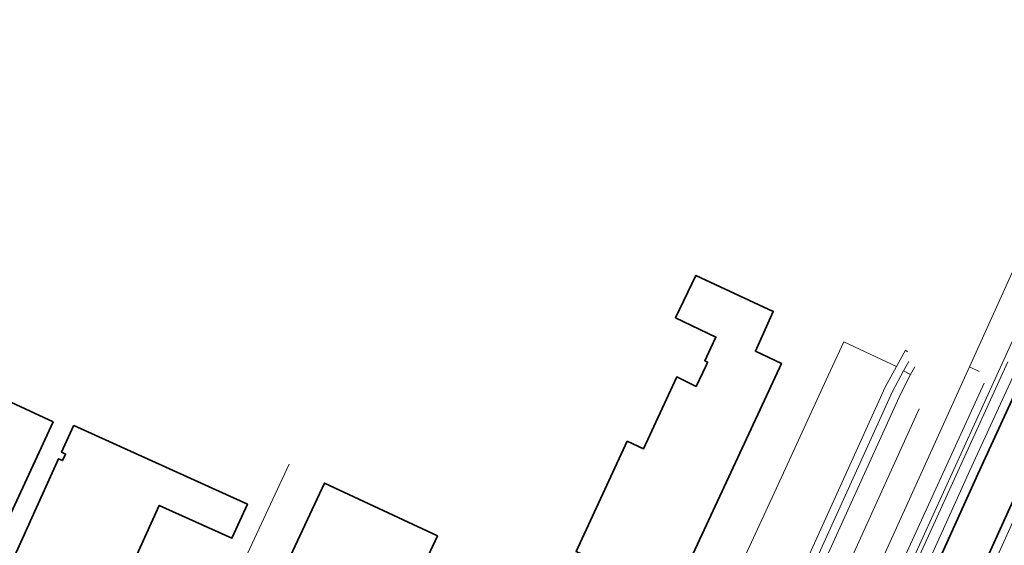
# Model space of a CAD drawing. Extents: x 151587 to 155483, y 462503 to 464608.
# Tile 91 of 236: x 152362 to 152588, y 464256 to 464376. Entities that reach past the tile are written whole.
import ezdxf

# ---------------------------------------------------------------- set-up
doc = ezdxf.new("R2010")
doc.units = 0
doc.header["$LTSCALE"] = 0.5
for name, color, linetype, lineweight in [('B-RO-GK-BESCHOEIING-G', 251, 'GK-BESCHOEIING', 35), ('B-RO-IE-TERREINAFSCHEIDING_KUNSTMATIG_HEKWERK-G', 251, 'IE-TERREINAFSCHEIDING-KUNSTMATIG', 18), ('B-RO-OG-BEBOUWING-GV', 6, 'CONTINUOUS', 35), ('B-RO-OG-TERREIN_CULTUURSCHEIDING-GV', 251, 'CONTINUOUS', 18), ('B-RO-OG-WATER-GV', 251, 'CONTINUOUS', 18), ('B-RO-OG-WATER_SLOOT-GV', 251, 'CONTINUOUS', 18), ('B-RO-VH-VERHARDING_ASFALT-GV', 251, 'CONTINUOUS', 18), ('B-RO-VH-VERHARDING_TEGEL-GV', 251, 'CONTINUOUS', 18)]:
    doc.layers.add(name, color=color, linetype=linetype, lineweight=lineweight)
doc.linetypes.add('GK-BESCHOEIING', pattern='A,30,-5,[1,NLCS.SHX,S=1,R=0,X=0,Y=0],-5', length=40)
doc.linetypes.add('IE-TERREINAFSCHEIDING-KUNSTMATIG', pattern='A,4,[82,NLCS.SHX,S=0.75,R=90,X=0,Y=0],4,-2', length=10)

msp = doc.modelspace()

# ---------------------------------------------------------------- linework, layer by layer
at = {"layer": 'B-RO-GK-BESCHOEIING-G', "flags": 128}
msp.add_lwpolyline([(152604.637, 464297.611), (152602.128, 464292.693), (152589.736, 464266.045), (152570.903, 464224.414), (152563.007, 464206.656), (152536.534, 464149.143), (152534.211, 464144.021), (152532.532, 464143.299), (152530.8, 464143.022), (152524.202, 464145.866), (152526.102, 464150.27), (152531.376, 464160.815), (152539.804, 464179.437), (152546.023, 464193.024), (152556.72, 464216.682), (152564.941, 464235.066), (152581.694, 464272.097), (152592.15, 464294.867), (152589.979, 464299.675)], dxfattribs=at)
at = {"layer": 'B-RO-IE-TERREINAFSCHEIDING_KUNSTMATIG_HEKWERK-G', "flags": 128}
msp.add_lwpolyline([(152390.99, 464205.191), (152391.546, 464204.934), (152423.923, 464274.387)], dxfattribs=at)
at = {"layer": 'B-RO-OG-BEBOUWING-GV', "flags": 128}
for points in [[(152304.158, 464262.341), (152305.527, 464265.181), (152320.148, 464258.395), (152318.798, 464255.545), (152330.42, 464250.15), (152326.19, 464241.03), (152344.328, 464232.61), (152348.563, 464241.729), (152349.889, 464241.113), (152369.817, 464284.045), (152292.937, 464319.731), (152276.168, 464283.603), (152273.01, 464276.8)], [(152511.63, 464243.964), (152511.81, 464243.879), (152532.763, 464289.041), (152536.663, 464297.448), (152530.723, 464300.269), (152534.805, 464309.371), (152517.078, 464317.626), (152512.414, 464307.937), (152521.657, 464303.488), (152520.504, 464301.046), (152519.108, 464298.09), (152519.77, 464297.777), (152519.413, 464297.021), (152517.113, 464292.152), (152512.695, 464294.357), (152505.066, 464277.88), (152501.36, 464279.633), (152489.623, 464254.377)], [(152348.01, 464224.75), (152371.19, 464214.305), (152394.128, 464264.94), (152410.797, 464257.389), (152414.329, 464265.186), (152374.532, 464283.213), (152374.501, 464283.144), (152371.772, 464277.097), (152372.665, 464276.694), (152371.994, 464275.209), (152371.056, 464275.633)], [(152457.861, 464257.963), (152431.997, 464270.053), (152408.485, 464219.758), (152434.348, 464207.667)]]:
    msp.add_lwpolyline(points, close=True, dxfattribs=at)
at = {"layer": 'B-RO-OG-TERREIN_CULTUURSCHEIDING-GV', "flags": 128}
msp.add_lwpolyline([(152544.249, 464256.31), (152560.418, 464291.994), (152563.016, 464296.743), (152550.943, 464302.386), (152547.41, 464294.679), (152535.497, 464268.693), (152522.744, 464241.136), (152518.089, 464230.737), (152519.875, 464229.906), (152530.17, 464225.238)], close=True, dxfattribs=at)
for points in [[(152588.02, 464299.153), (152564.356, 464247.186), (152557.964, 464233.148), (152559.298, 464232.531), (152555.667, 464224.466), (152554.285, 464225.095), (152518.087, 464145.458), (152516.804, 464142.743)], [(152603.968, 464283.479), (152540.943, 464144.259), (152539.701, 464141.765), (152537.684, 464139.4), (152534.713, 464137.595), (152532.35, 464136.918), (152530.835, 464136.704), (152529.03, 464136.823), (152527.369, 464137.076), (152525.669, 464137.691), (152518.355, 464141.011), (152517.914, 464141.358), (152517.607, 464141.914), (152517.642, 464142.136), (152517.724, 464142.349), (152518.994, 464145.037), (152554.781, 464223.77), (152556.167, 464223.14), (152560.616, 464233.023), (152559.286, 464233.638), (152588.53, 464297.86)], [(152588.53, 464297.86), (152559.286, 464233.638), (152560.616, 464233.023), (152556.167, 464223.14), (152554.781, 464223.77), (152518.994, 464145.037), (152517.724, 464142.349), (152517.642, 464142.136), (152517.607, 464141.914), (152517.914, 464141.358), (152518.355, 464141.011), (152525.669, 464137.691), (152527.369, 464137.076), (152529.03, 464136.823), (152530.835, 464136.704), (152532.35, 464136.918), (152534.713, 464137.595), (152537.684, 464139.4), (152539.701, 464141.765), (152540.943, 464144.259), (152603.968, 464283.479)], [(152567.236, 464296.683), (152566.272, 464294.916), (152564.04, 464290.591), (152547.759, 464254.717), (152541.44, 464240.792), (152543.809, 464239.749), (152552.594, 464252.523), (152568.207, 464287.067)], [(152582.005, 464295.644), (152579.767, 464296.716), (152558.501, 464249.843), (152554.224, 464240.417), (152554.643, 464234.702), (152556.174, 464234.009)], [(152591.552, 464265.206), (152572.728, 464223.596), (152564.829, 464205.832), (152538.353, 464148.312), (152535.713, 464142.49), (152533.094, 464141.363), (152530.542, 464140.955), (152521.573, 464144.821), (152524.288, 464151.114), (152529.57, 464161.675), (152537.984, 464180.266), (152544.203, 464193.852), (152554.896, 464217.502), (152563.117, 464235.886), (152579.874, 464272.926), (152589.952, 464294.874)], [(152556.174, 464234.009), (152562.561, 464248.001), (152583.087, 464292.963)]]:
    msp.add_lwpolyline(points, dxfattribs=at)
at = {"layer": 'B-RO-OG-WATER-GV', "flags": 128}
msp.add_lwpolyline([(152604.637, 464297.611), (152589.979, 464299.675), (152592.15, 464294.867), (152581.694, 464272.097), (152564.941, 464235.066), (152556.72, 464216.682), (152546.023, 464193.024), (152539.804, 464179.437), (152531.376, 464160.815), (152526.102, 464150.27), (152524.202, 464145.866), (152530.8, 464143.022), (152532.532, 464143.299), (152534.211, 464144.021), (152536.534, 464149.143), (152563.007, 464206.656), (152570.903, 464224.414), (152589.736, 464266.045), (152602.128, 464292.693)], close=True, dxfattribs=at)
at = {"layer": 'B-RO-OG-WATER_SLOOT-GV', "flags": 128}
for points in [[(152589.952, 464294.874), (152579.874, 464272.926), (152563.117, 464235.886), (152554.896, 464217.502), (152544.203, 464193.852), (152537.984, 464180.266), (152529.57, 464161.675), (152524.288, 464151.114), (152521.573, 464144.821), (152530.542, 464140.955), (152533.094, 464141.363), (152535.713, 464142.49), (152538.353, 464148.312), (152564.829, 464205.832), (152572.728, 464223.596), (152591.552, 464265.206)], [(152589.736, 464266.045), (152570.903, 464224.414), (152563.007, 464206.656), (152536.534, 464149.143), (152534.211, 464144.021), (152532.532, 464143.299), (152530.8, 464143.022), (152524.202, 464145.866), (152526.102, 464150.27), (152531.376, 464160.815), (152539.804, 464179.437), (152546.023, 464193.024), (152556.72, 464216.682), (152564.941, 464235.066), (152581.694, 464272.097), (152592.15, 464294.867)]]:
    msp.add_lwpolyline(points, dxfattribs=at)
at = {"layer": 'B-RO-VH-VERHARDING_ASFALT-GV', "flags": 128}
msp.add_lwpolyline([(152568.207, 464287.067), (152552.594, 464252.523), (152535.921, 464215.695), (152508.85, 464156.118), (152514.824, 464153.689), (152537.656, 464203.981), (152554.224, 464240.417), (152558.501, 464249.843), (152579.767, 464296.716), (152580.497, 464298.342), (152615.718, 464376.221)], dxfattribs=at)
at = {"layer": 'B-RO-VH-VERHARDING_TEGEL-GV', "flags": 128}
for points in [[(152583.087, 464292.963), (152562.561, 464248.001), (152556.174, 464234.009), (152548.027, 464215.89), (152516.444, 464146.169), (152518.087, 464145.458), (152554.285, 464225.095), (152557.964, 464233.148), (152564.356, 464247.186), (152588.02, 464299.153), (152596.526, 464317.832), (152613.945, 464356.084)], [(152565.564, 464300.082), (152565.067, 464300.49), (152563.016, 464296.743), (152560.418, 464291.994), (152544.249, 464256.31), (152530.17, 464225.238), (152498.017, 464154.278), (152499.793, 464153.453)], [(152499.793, 464153.453), (152546.04, 464255.497), (152562.141, 464291.025), (152564.677, 464295.774), (152565.842, 464297.899)]]:
    msp.add_lwpolyline(points, dxfattribs=at)
msp.add_lwpolyline([(152546.04, 464255.497), (152499.793, 464153.453), (152499.675, 464153.193), (152501.344, 464152.447), (152533.132, 464222.466), (152541.44, 464240.792), (152547.759, 464254.717), (152564.04, 464290.591), (152566.272, 464294.916), (152564.677, 464295.774), (152562.141, 464291.025)], close=True, dxfattribs=at)

doc.saveas('drawing.dxf')
